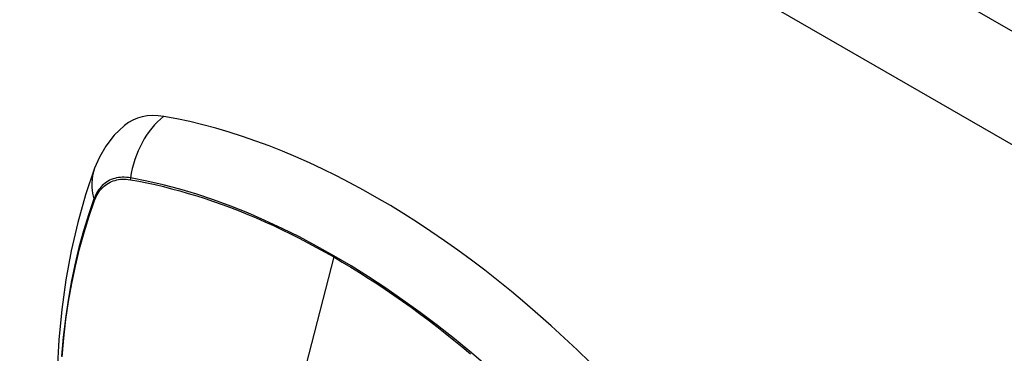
# Model space of a CAD drawing. Header units: inches. Extents: x 25 to 627, y 68 to 290.
# Tile 163 of 250: x 535.613 to 537.012, y 281.243 to 281.717. Entities that reach past the tile are written whole.
import ezdxf

# ---------------------------------------------------------------- set-up
doc = ezdxf.new("R2010")
doc.units = ezdxf.units.IN
doc.header["$MEASUREMENT"] = 0
doc.layers.add('Visible Edges(ANSI)', color=7, linetype='Continuous', lineweight=25)
doc.layers.add('Visible Tangent Edges(ANSI)', color=7, linetype='Continuous', lineweight=25)

msp = doc.modelspace()

# ---------------------------------------------------------------- linework, layer by layer
at = {"layer": 'Visible Edges(ANSI)', "flags": 128}
for points in [[(535.7619, 281.567), (535.7473, 281.5529), (535.7354, 281.5376), (535.7261, 281.5218), (535.7193, 281.5061)], [(535.7193, 281.5061), (535.7065, 281.468), (535.6954, 281.4288), (535.6861, 281.3886), (535.6785, 281.3474), (535.6727, 281.3052), (535.6686, 281.2622), (535.6661, 281.2185), (535.6653, 281.1739), (535.6661, 281.1287), (535.6685, 281.0829), (535.6725, 281.0366), (535.6781, 280.9897), (535.6853, 280.9425), (535.694, 280.8949), (535.7041, 280.847), (535.7158, 280.7989)]]:
    msp.add_lwpolyline(points, dxfattribs=at)
at = {"layer": 'Visible Edges(ANSI)'}
for centre, major_axis, start_param, end_param in [((535.8588, 281.4193), (-0.0886, 0.1534), 5.834048, 6.381985), ((536.1206, 280.4033), (-0.6496, 1.1252), 5.161526, 5.834048)]:
    msp.add_ellipse(centre, major_axis=major_axis, ratio=0.57735, start_param=start_param, end_param=end_param, dxfattribs=at)
at = {"layer": 'Visible Tangent Edges(ANSI)'}
for p, q in [((533.2666, 283.8701), (575.4137, 259.5364)), ((575.3437, 259.4152), (533.1966, 283.7488)), ((535.7701, 281.4897), (535.7704, 281.4896)), ((535.7192, 281.4601), (535.7193, 281.4604)), ((536.0592, 281.3798), (536.0113, 281.1941))]:
    msp.add_line(p, q, dxfattribs=at)
at = {"layer": 'Visible Tangent Edges(ANSI)', "flags": 128}
for points in [[(535.7702, 281.4922), (535.7673, 281.4927), (535.7644, 281.493), (535.7615, 281.4932), (535.7587, 281.4932), (535.7559, 281.493), (535.7532, 281.4927), (535.7506, 281.4922), (535.748, 281.4916), (535.7455, 281.4909), (535.743, 281.4899), (535.7407, 281.4889), (535.7384, 281.4877), (535.7362, 281.4863), (535.7341, 281.4848), (535.7321, 281.4831), (535.7302, 281.4813), (535.7284, 281.4794), (535.7266, 281.4774), (535.725, 281.4752), (535.7235, 281.4728), (535.7221, 281.4704), (535.7207, 281.4678), (535.7195, 281.4651), (535.7184, 281.4623)], [(536.2789, 281.2231), (536.2549, 281.2436), (536.2308, 281.2634), (536.2065, 281.2825), (536.1821, 281.3009), (536.1576, 281.3186), (536.1331, 281.3355), (536.1085, 281.3517), (536.084, 281.367), (536.0595, 281.3816), (536.0349, 281.3953), (536.0104, 281.4083), (535.9859, 281.4205), (535.9614, 281.4319), (535.937, 281.4424), (535.9127, 281.4521), (535.8885, 281.461), (535.8644, 281.469), (535.8405, 281.4761), (535.8169, 281.4823), (535.7935, 281.4877), (535.7702, 281.4922)], [(535.7193, 281.4604), (535.7204, 281.4631), (535.7216, 281.4657), (535.7229, 281.4682), (535.7243, 281.4705), (535.7258, 281.4728), (535.7274, 281.4749), (535.7291, 281.4769), (535.7309, 281.4788), (535.7328, 281.4805), (535.7348, 281.4821), (535.7368, 281.4836), (535.739, 281.4849), (535.7412, 281.4861), (535.7435, 281.4872), (535.7459, 281.4881), (535.7483, 281.4888), (535.7508, 281.4895), (535.7534, 281.4899), (535.7561, 281.4903), (535.7588, 281.4904), (535.7615, 281.4905), (535.7643, 281.4903), (535.7672, 281.4901), (535.7701, 281.4897)], [(535.7704, 281.4896), (535.782, 281.4875), (535.7936, 281.4852), (535.8053, 281.4827), (535.817, 281.4799), (535.8288, 281.4769), (535.8406, 281.4738), (535.8525, 281.4703), (535.8644, 281.4667), (535.8764, 281.4629), (535.8884, 281.4588), (535.9005, 281.4545), (535.9126, 281.45), (535.9247, 281.4453), (535.9369, 281.4404), (535.9491, 281.4353), (535.9613, 281.4299), (535.9735, 281.4244), (535.9857, 281.4186), (535.9979, 281.4126), (536.0102, 281.4064), (536.0224, 281.4001), (536.0347, 281.3935), (536.0469, 281.3867), (536.0592, 281.3798)], [(535.7184, 281.4623), (535.7107, 281.4399), (535.7036, 281.4168), (535.6971, 281.3931), (535.6913, 281.3687), (535.6861, 281.3438), (535.6817, 281.3183), (535.6779, 281.2923), (535.6748, 281.2657), (535.6724, 281.2388)], [(535.6731, 281.2376), (535.6755, 281.2644), (535.6786, 281.2908), (535.6824, 281.3167), (535.6868, 281.3421), (535.692, 281.3669), (535.6978, 281.3912), (535.7043, 281.4148), (535.7114, 281.4377), (535.7192, 281.4601)], [(536.0592, 281.3798), (536.0714, 281.3726), (536.0836, 281.3653), (536.0958, 281.3577), (536.1081, 281.3499), (536.1203, 281.342), (536.1325, 281.3338), (536.1448, 281.3255), (536.157, 281.3169), (536.1692, 281.3082), (536.1813, 281.2993), (536.1935, 281.2902), (536.2056, 281.2809), (536.2177, 281.2714), (536.2298, 281.2617), (536.2418, 281.2519), (536.2538, 281.2419)]]:
    msp.add_lwpolyline(points, dxfattribs=at)
at = {"layer": 'Visible Tangent Edges(ANSI)'}
for centre, major_axis, ratio, start_param, end_param in [((535.8563, 281.4805), (-0.0202, -0.1164), 0.735518, 3.83087, 4.73923), ((535.8302, 281.4654), (-0.1109, 0.0407), 0.735518, 0, 0.496286), ((535.7774, 281.4913), (-0.00176, -0.00968), 0.735414, 4.744852, 5.008559), ((535.7278, 281.4626), (0.00925, -0.00336), 0.732421, 3.635219, 3.898926), ((536.0149, 280.9048), (-0.1732, 0.3), 0.57735, 5.05527, 10.652693)]:
    msp.add_ellipse(centre, major_axis=major_axis, ratio=ratio, start_param=start_param, end_param=end_param, dxfattribs=at)
msp.add_ellipse((536.0155, 280.9052), major_axis=(0.1711, -0.2964), ratio=0.57735, dxfattribs=at)

doc.saveas('drawing.dxf')
